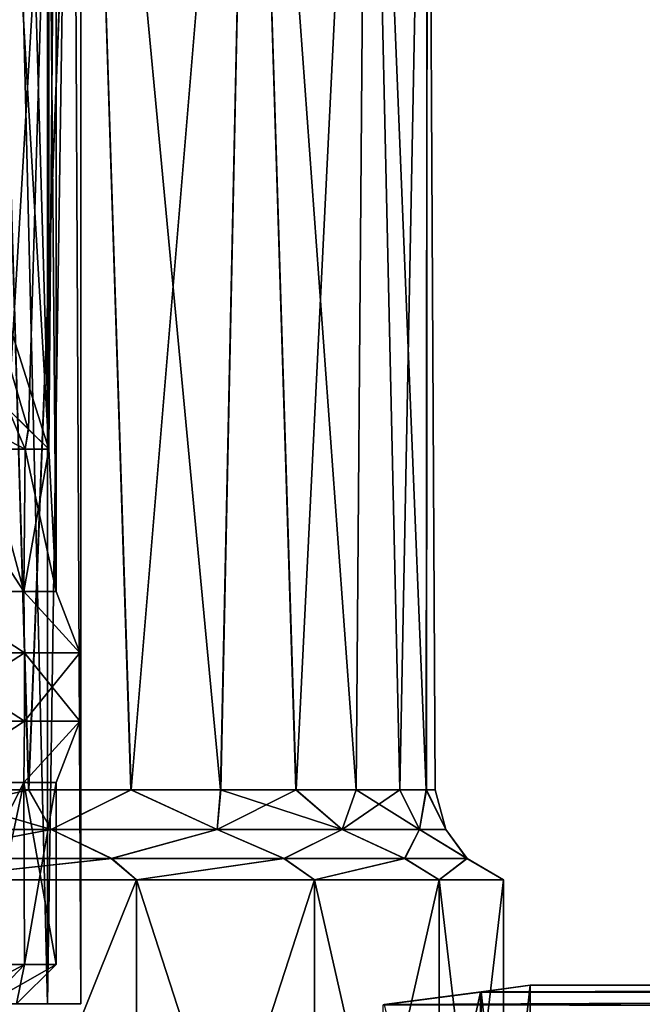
# Model space of a CAD drawing. Header units: metres. Extents: x -90 to 90, y -173 to 74.
# Tile 54 of 256: x -53.72 to -47.43, y 13.8 to 23.74. Entities that reach past the tile are written whole.
import ezdxf

# ---------------------------------------------------------------- set-up
doc = ezdxf.new("R2010")
doc.units = ezdxf.units.M
doc.layers.add('solid_509418', color=7, linetype='CONTINUOUS')

msp = doc.modelspace()

# ---------------------------------------------------------------- linework, layer by layer
at = {"layer": 'solid_509418'}
for points in [[(-54.418068, 13.8, -4.055875), (-53.43795, 13.8, -2.132757), (-53.855694, 31, -3.139663)], [(-54.418068, 13.8, 4.055875), (-53.855278, 31, 3.138854), (-53.438923, 31, 2.135944)], [(-53.43795, 13.8, 2.132757), (-54.418068, 13.8, 4.055875), (-53.438923, 31, 2.135944)], [(-53.43795, 13.8, -2.132757), (-53.439205, 31, -2.136813), (-53.855694, 31, -3.139663)], [(-53.43795, 13.8, -2.132757), (-53.185318, 31, -1.081715), (-53.439205, 31, -2.136813)], [(-53.43795, 13.8, 2.132757), (-53.438923, 31, 2.135944), (-53.185177, 31, 1.080829)], [(-53.43795, 13.8, -2.132757), (-53.099998, 13.8), (-53.185318, 31, -1.081715)], [(-53.099998, 13.8), (-53.43795, 13.8, 2.132757), (-53.185177, 31, 1.080829)], [(-53.099998, 13.8), (-53.099998, 31, -0.000445), (-53.185318, 31, -1.081715)], [(-53.099998, 13.8), (-53.185177, 31, 1.080829), (-53.099998, 31, -0.000445)], [(-54.770065, 15.961881, 9.078865), (-53.62952, 15.961881, 8.318354), (-54.059074, 30.5, 8.630378)], [(-53.625202, 15.961881, -8.315045), (-54.765896, 15.961881, -9.076462), (-54.059139, 30.5, -8.630422)], [(-53.625202, 15.961881, -8.315045), (-54.059139, 30.5, -8.630422), (-53.060852, 30.5, -7.850239)], [(-53.62952, 15.961881, 8.318354), (-53.060799, 30.5, 7.85019), (-54.059074, 30.5, 8.630378)], [(-53.62952, 15.961881, 8.318354), (-52.597412, 15.961881, 7.414829), (-53.060799, 30.5, 7.85019)], [(-52.593735, 15.961881, -7.411157), (-53.625202, 15.961881, -8.315045), (-53.060852, 30.5, -7.850239)], [(-52.593735, 15.961881, -7.411157), (-53.060852, 30.5, -7.850239), (-51.38205, 30.5, -5.958935)], [(-51.692265, 15.961881, 6.384322), (-51.382004, 30.5, 5.958874), (-53.060799, 30.5, 7.85019)], [(-52.597412, 15.961881, 7.414829), (-51.692265, 15.961881, 6.384322), (-53.060799, 30.5, 7.85019)], [(-51.689163, 15.961881, -6.38028), (-52.593735, 15.961881, -7.411157), (-51.38205, 30.5, -5.958935)], [(-51.692265, 15.961881, 6.384322), (-50.929508, 15.961881, 5.244442), (-51.382004, 30.5, 5.958874)], [(-50.926975, 15.961881, -5.240057), (-51.689163, 15.961881, -6.38028), (-51.38205, 30.5, -5.958935)], [(-50.926975, 15.961881, -5.240057), (-51.38205, 30.5, -5.958935), (-50.205177, 30.5, -3.720141)], [(-50.322159, 15.961881, 4.014646), (-50.205151, 30.5, 3.72007), (-51.382004, 30.5, 5.958874)], [(-50.929508, 15.961881, 5.244442), (-50.322159, 15.961881, 4.014646), (-51.382004, 30.5, 5.958874)], [(-50.320263, 15.961881, -4.010077), (-50.926975, 15.961881, -5.240057), (-50.205177, 30.5, -3.720141)], [(-50.322159, 15.961881, 4.014646), (-49.88068, 15.961881, 2.716137), (-50.205151, 30.5, 3.72007)], [(-49.879391, 15.961881, -2.71132), (-50.320263, 15.961881, -4.010077), (-50.205177, 30.5, -3.720141)], [(-49.879391, 15.961881, -2.71132), (-50.205177, 30.5, -3.720141), (-49.599102, 30.5, -1.264642)], [(-49.612587, 15.961881, 1.371), (-49.599094, 30.5, 1.264567), (-50.205151, 30.5, 3.72007)], [(-49.88068, 15.961881, 2.716137), (-49.612587, 15.961881, 1.371), (-50.205151, 30.5, 3.72007)], [(-49.61195, 15.961881, -1.366176), (-49.879391, 15.961881, -2.71132), (-49.599102, 30.5, -1.264642)], [(-49.612587, 15.961881, 1.371), (-49.522499, 15.961881, 0.002482), (-49.599094, 30.5, 1.264567)], [(-49.522499, 15.961881, 0.002482), (-49.61195, 15.961881, -1.366176), (-49.599102, 30.5, -1.264642)], [(-49.522499, 15.961881, 0.002482), (-49.599102, 30.5, -1.264642), (-49.599094, 30.5, 1.264567)], [(-53.425617, 26.700006, 1), (-53.349998, 17.963068), (-53.349998, 28.136932)], [(-53.425617, 19.399994, -1), (-53.349998, 28.136932), (-53.349998, 17.963068)], [(-53.425617, 19.399994, -1), (-53.425617, 26.700006, -1), (-53.349998, 28.136932)], [(-55.612518, 19.799999, 1), (-53.830517, 19.799999, 1), (-53.425617, 26.700006, 1)], [(-53.631496, 26.496542, 1), (-55.612518, 19.799999, 1), (-53.425617, 26.700006, 1)], [(-53.630409, 19.602383, 1), (-53.425617, 26.700006, 1), (-53.830517, 19.799999, 1)], [(-53.630535, 26.49749, -1), (-53.425617, 26.700006, -1), (-53.425617, 19.399994, -1)], [(-53.630409, 19.602383, 1), (-53.425617, 19.399994, 1), (-53.425617, 26.700006, 1)], [(-53.425617, 26.700006, 1), (-53.425617, 19.399994, 1), (-53.349998, 17.963068)], [(-53.631496, 26.496542, 1), (-53.830517, 26.299999, 1), (-55.612518, 19.799999, 1)], [(-53.630535, 26.49749, -1), (-53.425617, 19.399994, -1), (-53.830517, 26.299999, -1)], [(-55.612518, 26.299999, -1), (-53.830517, 26.299999, -1), (-53.425617, 19.399994, -1)], [(-53.631603, 19.603565, -1), (-55.612518, 26.299999, -1), (-53.425617, 19.399994, -1)], [(-53.631603, 19.603565, -1), (-53.830517, 19.799999, -1), (-55.612518, 26.299999, -1)], [(-54.434319, 19.799999, 2.84341), (-54.063175, 19.399994, 2.996101), (-53.664318, 19.399994, 2.02031)], [(-54.434319, 19.799999, 2.84341), (-53.664318, 19.399994, 2.02031), (-53.830517, 19.799999, 1)], [(-53.830517, 19.799999, -1), (-53.664322, 19.399994, -2.020315), (-54.063179, 19.399994, -2.996107)], [(-53.630409, 19.602383, 1), (-53.830517, 19.799999, 1), (-53.664318, 19.399994, 2.02031)], [(-53.631603, 19.603565, -1), (-53.664322, 19.399994, -2.020315), (-53.830517, 19.799999, -1)], [(-53.631603, 19.603565, -1), (-53.425617, 19.399994, -1), (-53.664322, 19.399994, -2.020315)], [(-53.664318, 19.399994, 2.02031), (-53.425617, 19.399994, 1), (-53.630409, 19.602383, 1)], [(-54.611958, 19.399994, 3.897626), (-54.620037, 17.963068, 3.908772), (-53.675472, 17.963068, 2.054963)], [(-54.063179, 19.399994, -2.996107), (-53.675472, 17.963068, -2.054963), (-54.620037, 17.963068, -3.908772)], [(-54.063175, 19.399994, 2.996101), (-54.611958, 19.399994, 3.897626), (-53.675472, 17.963068, 2.054963)], [(-54.063179, 19.399994, -2.996107), (-53.664322, 19.399994, -2.020315), (-53.675472, 17.963068, -2.054963)], [(-53.664318, 19.399994, 2.02031), (-54.063175, 19.399994, 2.996101), (-53.675472, 17.963068, 2.054963)], [(-53.664318, 19.399994, 2.02031), (-53.675472, 17.963068, 2.054963), (-53.349998, 17.963068)], [(-53.425617, 19.399994, -1), (-53.349998, 17.963068), (-53.675472, 17.963068, -2.054963)], [(-53.664322, 19.399994, -2.020315), (-53.425617, 19.399994, -1), (-53.675472, 17.963068, -2.054963)], [(-53.425617, 19.399994, 1), (-53.664318, 19.399994, 2.02031), (-53.349998, 17.963068)], [(-54.740227, 17.345453, 4.557621), (-53.669254, 17.345453, 2.891155), (-54.620037, 17.963068, 3.908772)], [(-53.669254, 17.345453, -2.891155), (-54.740227, 17.345453, -4.557621), (-54.620037, 17.963068, -3.908772)], [(-53.669254, 17.345453, 2.891155), (-53.675472, 17.963068, 2.054963), (-54.620037, 17.963068, 3.908772)], [(-53.669254, 17.345453, -2.891155), (-54.620037, 17.963068, -3.908772), (-53.675472, 17.963068, -2.054963)], [(-53.11116, 17.345453, 0.990466), (-53.349998, 17.963068), (-53.675472, 17.963068, 2.054963)], [(-53.11116, 17.345453, -0.990466), (-53.675472, 17.963068, -2.054963), (-53.349998, 17.963068)], [(-53.669254, 17.345453, 2.891155), (-53.11116, 17.345453, 0.990466), (-53.675472, 17.963068, 2.054963)], [(-53.11116, 17.345453, -0.990466), (-53.669254, 17.345453, -2.891155), (-53.675472, 17.963068, -2.054963)], [(-53.11116, 17.345453, 0.990466), (-53.11116, 17.345453, -0.990466), (-53.349998, 17.963068)], [(-54.740349, 16.65387, -4.557515), (-54.740227, 17.345453, -4.557621), (-53.669254, 17.345453, -2.891155)], [(-53.669399, 16.65387, -2.891088), (-54.740349, 16.65387, -4.557515), (-53.669254, 17.345453, -2.891155)], [(-54.740349, 16.65387, 4.557515), (-53.669399, 16.65387, 2.891088), (-54.740227, 17.345453, 4.557621)], [(-53.669399, 16.65387, 2.891088), (-53.669254, 17.345453, 2.891155), (-54.740227, 17.345453, 4.557621)], [(-53.669399, 16.65387, -2.891088), (-53.669254, 17.345453, -2.891155), (-53.11116, 17.345453, -0.990466)], [(-53.11132, 16.65387, -0.990443), (-53.669399, 16.65387, -2.891088), (-53.11116, 17.345453, -0.990466)], [(-53.669399, 16.65387, 2.891088), (-53.11132, 16.65387, 0.990443), (-53.669254, 17.345453, 2.891155)], [(-53.11132, 16.65387, 0.990443), (-53.11116, 17.345453, 0.990466), (-53.669254, 17.345453, 2.891155)], [(-53.11132, 16.65387, -0.990443), (-53.11116, 17.345453, -0.990466), (-53.11116, 17.345453, 0.990466)], [(-53.11132, 16.65387, 0.990443), (-53.11132, 16.65387, -0.990443), (-53.11116, 17.345453, 0.990466)], [(-54.740349, 16.65387, 4.557515), (-54.620037, 16.036932, 3.908772), (-53.669399, 16.65387, 2.891088)], [(-53.669399, 16.65387, -2.891088), (-54.620037, 16.036932, -3.908772), (-54.740349, 16.65387, -4.557515)], [(-53.669399, 16.65387, 2.891088), (-54.620037, 16.036932, 3.908772), (-53.675472, 16.036932, 2.054963)], [(-53.669399, 16.65387, -2.891088), (-53.675472, 16.036932, -2.054963), (-54.620037, 16.036932, -3.908772)], [(-53.11132, 16.65387, 0.990443), (-53.675472, 16.036932, 2.054963), (-53.349998, 16.036932)], [(-53.669399, 16.65387, 2.891088), (-53.675472, 16.036932, 2.054963), (-53.11132, 16.65387, 0.990443)], [(-53.11132, 16.65387, -0.990443), (-53.349998, 16.036932), (-53.675472, 16.036932, -2.054963)], [(-53.11132, 16.65387, -0.990443), (-53.675472, 16.036932, -2.054963), (-53.669399, 16.65387, -2.891088)], [(-53.11132, 16.65387, 0.990443), (-53.349998, 16.036932), (-53.11132, 16.65387, -0.990443)], [(-53.675472, 16.036932, 2.054963), (-54.620037, 16.036932, 3.908772), (-54.067295, 14.200001, 3.004247)], [(-54.620037, 16.036932, -3.908772), (-53.675472, 16.036932, -2.054963), (-54.612038, 14.199999, -3.89774)], [(-53.675472, 16.036932, -2.054963), (-54.067112, 14.200001, -3.003891), (-54.612038, 14.199999, -3.89774)], [(-53.675472, 16.036932, 2.054963), (-54.067295, 14.200001, 3.004247), (-53.669712, 14.199998, 2.03714)], [(-53.675472, 16.036932, -2.054963), (-53.669605, 14.199998, -2.036818), (-54.067112, 14.200001, -3.003891)], [(-53.675472, 16.036932, 2.054963), (-53.669712, 14.199998, 2.03714), (-53.349998, 14.2)], [(-53.349998, 16.036932), (-53.675472, 16.036932, 2.054963), (-53.349998, 14.2)], [(-53.675472, 16.036932, -2.054963), (-53.349998, 16.036932), (-53.669605, 14.199998, -2.036818)], [(-53.669605, 14.199998, -2.036818), (-53.349998, 16.036932), (-53.349998, 14.2)], [(-55.407478, 15.561879, -9.536468), (-54.765896, 15.961881, -9.076462), (-53.625202, 15.961881, -8.315045)], [(-55.407478, 15.561879, -9.536468), (-53.625202, 15.961881, -8.315045), (-53.400558, 15.561879, -8.275436)], [(-53.400558, 15.561879, 8.275436), (-54.770065, 15.961881, 9.078865), (-55.407478, 15.561879, 9.536468)], [(-53.400558, 15.561879, 8.275436), (-53.62952, 15.961881, 8.318354), (-54.770065, 15.961881, 9.078865)], [(-53.400558, 15.561879, 8.275436), (-52.597412, 15.961881, 7.414829), (-53.62952, 15.961881, 8.318354)], [(-53.400558, 15.561879, -8.275436), (-53.625202, 15.961881, -8.315045), (-52.593735, 15.961881, -7.411157)], [(-53.400558, 15.561879, -8.275436), (-52.593735, 15.961881, -7.411157), (-51.724564, 15.561879, -6.59944)], [(-51.724564, 15.561879, 6.59944), (-52.597412, 15.961881, 7.414829), (-53.400558, 15.561879, 8.275436)], [(-51.724564, 15.561879, 6.59944), (-51.692265, 15.961881, 6.384322), (-52.597412, 15.961881, 7.414829)], [(-51.724564, 15.561879, -6.59944), (-52.593735, 15.961881, -7.411157), (-51.689163, 15.961881, -6.38028)], [(-51.724564, 15.561879, -6.59944), (-51.689163, 15.961881, -6.38028), (-50.926975, 15.961881, -5.240057)], [(-51.724564, 15.561879, -6.59944), (-50.926975, 15.961881, -5.240057), (-50.463531, 15.561879, -4.592521)], [(-50.463531, 15.561879, 4.592521), (-51.692265, 15.961881, 6.384322), (-51.724564, 15.561879, 6.59944)], [(-50.463531, 15.561879, 4.592521), (-50.929508, 15.961881, 5.244442), (-51.692265, 15.961881, 6.384322)], [(-50.463531, 15.561879, 4.592521), (-50.322159, 15.961881, 4.014646), (-50.929508, 15.961881, 5.244442)], [(-50.463531, 15.561879, -4.592521), (-50.926975, 15.961881, -5.240057), (-50.320263, 15.961881, -4.010077)], [(-50.463531, 15.561879, -4.592521), (-50.320263, 15.961881, -4.010077), (-49.879391, 15.961881, -2.71132)], [(-50.463531, 15.561879, -4.592521), (-49.879391, 15.961881, -2.71132), (-49.680698, 15.561879, -2.355313)], [(-49.680698, 15.561879, 2.355313), (-50.322159, 15.961881, 4.014646), (-50.463531, 15.561879, 4.592521)], [(-49.680698, 15.561879, 2.355313), (-49.88068, 15.961881, 2.716137), (-50.322159, 15.961881, 4.014646)], [(-49.680698, 15.561879, 2.355313), (-49.612587, 15.961881, 1.371), (-49.88068, 15.961881, 2.716137)], [(-49.680698, 15.561879, -2.355313), (-49.879391, 15.961881, -2.71132), (-49.61195, 15.961881, -1.366176)], [(-49.680698, 15.561879, -2.355313), (-49.61195, 15.961881, -1.366176), (-49.415321, 15.561879)], [(-49.415321, 15.561879), (-49.612587, 15.961881, 1.371), (-49.680698, 15.561879, 2.355313)], [(-49.415321, 15.561879), (-49.522499, 15.961881, 0.002482), (-49.612587, 15.961881, 1.371)], [(-49.415321, 15.561879), (-49.61195, 15.961881, -1.366176), (-49.522499, 15.961881, 0.002482)], [(-53.400558, 15.561879, 8.275436), (-55.407478, 15.561879, 9.536468), (-54.953976, 15.26906, 9.636268)], [(-55.407478, 15.561879, -9.536468), (-53.400558, 15.561879, -8.275436), (-54.950146, 15.26906, -9.63426)], [(-53.400558, 15.561879, 8.275436), (-54.953976, 15.26906, 9.636268), (-52.794014, 15.26906, 8.148239)], [(-53.400558, 15.561879, -8.275436), (-52.789898, 15.26906, -8.144597), (-54.950146, 15.26906, -9.63426)], [(-51.724564, 15.561879, 6.59944), (-53.400558, 15.561879, 8.275436), (-52.794014, 15.26906, 8.148239)], [(-53.400558, 15.561879, -8.275436), (-51.724564, 15.561879, -6.59944), (-52.789898, 15.26906, -8.144597)], [(-51.724564, 15.561879, 6.59944), (-52.794014, 15.26906, 8.148239), (-51.052254, 15.26906, 6.185294)], [(-51.724564, 15.561879, -6.59944), (-51.049232, 15.26906, -6.180921), (-52.789898, 15.26906, -8.144597)], [(-50.463531, 15.561879, 4.592521), (-51.724564, 15.561879, 6.59944), (-51.052254, 15.26906, 6.185294)], [(-51.724564, 15.561879, -6.59944), (-50.463531, 15.561879, -4.592521), (-51.049232, 15.26906, -6.180921)], [(-50.463531, 15.561879, 4.592521), (-51.052254, 15.26906, 6.185294), (-49.831306, 15.26906, 3.862337)], [(-50.463531, 15.561879, -4.592521), (-49.829475, 15.26906, -3.857518), (-51.049232, 15.26906, -6.180921)], [(-49.680698, 15.561879, 2.355313), (-50.463531, 15.561879, 4.592521), (-49.831306, 15.26906, 3.862337)], [(-50.463531, 15.561879, -4.592521), (-49.680698, 15.561879, -2.355313), (-49.829475, 15.26906, -3.857518)], [(-49.680698, 15.561879, 2.355313), (-49.831306, 15.26906, 3.862337), (-49.202232, 15.26906, 1.314606)], [(-49.680698, 15.561879, -2.355313), (-49.201622, 15.26906, -1.309588), (-49.829475, 15.26906, -3.857518)], [(-49.415321, 15.561879), (-49.680698, 15.561879, 2.355313), (-49.202232, 15.26906, 1.314606)], [(-49.680698, 15.561879, -2.355313), (-49.415321, 15.561879), (-49.201622, 15.26906, -1.309588)], [(-49.415321, 15.561879), (-49.202232, 15.26906, 1.314606), (-49.201622, 15.26906, -1.309588)], [(-54.771866, 15.053997, 9.96138), (-52.794014, 15.26906, 8.148239), (-54.953976, 15.26906, 9.636268)], [(-54.771866, 15.053997, -9.96138), (-54.950146, 15.26906, -9.63426), (-52.789898, 15.26906, -8.144597)], [(-54.771866, 15.053997, 9.96138), (-52.539871, 15.053997, 8.420746), (-52.794014, 15.26906, 8.148239)], [(-52.539871, 15.053997, -8.420746), (-54.771866, 15.053997, -9.96138), (-52.789898, 15.26906, -8.144597)], [(-52.539871, 15.053997, 8.420746), (-51.052254, 15.26906, 6.185294), (-52.794014, 15.26906, 8.148239)], [(-52.539871, 15.053997, -8.420746), (-52.789898, 15.26906, -8.144597), (-51.049232, 15.26906, -6.180921)], [(-52.539871, 15.053997, 8.420746), (-50.741432, 15.053997, 6.390728), (-51.052254, 15.26906, 6.185294)], [(-50.741432, 15.053997, -6.390728), (-52.539871, 15.053997, -8.420746), (-51.049232, 15.26906, -6.180921)], [(-50.741432, 15.053997, 6.390728), (-49.831306, 15.26906, 3.862337), (-51.052254, 15.26906, 6.185294)], [(-50.741432, 15.053997, -6.390728), (-51.049232, 15.26906, -6.180921), (-49.829475, 15.26906, -3.857518)], [(-50.741432, 15.053997, 6.390728), (-49.481068, 15.053997, 3.989305), (-49.831306, 15.26906, 3.862337)], [(-49.481068, 15.053997, -3.989305), (-50.741432, 15.053997, -6.390728), (-49.829475, 15.26906, -3.857518)], [(-49.481068, 15.053997, 3.989305), (-49.202232, 15.26906, 1.314606), (-49.831306, 15.26906, 3.862337)], [(-49.481068, 15.053997, -3.989305), (-49.829475, 15.26906, -3.857518), (-49.201622, 15.26906, -1.309588)], [(-49.481068, 15.053997, 3.989305), (-48.832024, 15.053997, 1.356038), (-49.202232, 15.26906, 1.314606)], [(-48.832024, 15.053997, -1.356038), (-49.481068, 15.053997, -3.989305), (-49.201622, 15.26906, -1.309588)], [(-48.832024, 15.053997, 1.356038), (-49.201622, 15.26906, -1.309588), (-49.202232, 15.26906, 1.314606)], [(-48.832024, 15.053997, 1.356038), (-48.832024, 15.053997, -1.356038), (-49.201622, 15.26906, -1.309588)], [(-54.771866, 9.5, -9.96138), (-54.771866, 15.053997, -9.96138), (-52.539871, 15.053997, -8.420746)], [(-52.539871, 9.5, -8.420746), (-54.771866, 9.5, -9.96138), (-52.539871, 15.053997, -8.420746)], [(-52.539871, 9.5, 8.420746), (-52.539871, 15.053997, 8.420746), (-54.771866, 15.053997, 9.96138)], [(-54.771866, 9.5, 9.96138), (-52.539871, 9.5, 8.420746), (-54.771866, 15.053997, 9.96138)], [(-52.539871, 9.5, -8.420746), (-52.539871, 15.053997, -8.420746), (-50.741432, 15.053997, -6.390728)], [(-50.741432, 9.5, -6.390728), (-52.539871, 9.5, -8.420746), (-50.741432, 15.053997, -6.390728)], [(-50.741432, 9.5, 6.390728), (-50.741432, 15.053997, 6.390728), (-52.539871, 15.053997, 8.420746)], [(-52.539871, 9.5, 8.420746), (-50.741432, 9.5, 6.390728), (-52.539871, 15.053997, 8.420746)], [(-50.741432, 9.5, -6.390728), (-50.741432, 15.053997, -6.390728), (-49.481068, 15.053997, -3.989305)], [(-49.481068, 9.5, -3.989305), (-50.741432, 9.5, -6.390728), (-49.481068, 15.053997, -3.989305)], [(-49.481068, 9.5, 3.989305), (-49.481068, 15.053997, 3.989305), (-50.741432, 15.053997, 6.390728)], [(-50.741432, 9.5, 6.390728), (-49.481068, 9.5, 3.989305), (-50.741432, 15.053997, 6.390728)], [(-49.481068, 9.5, -3.989305), (-49.481068, 15.053997, -3.989305), (-48.832024, 15.053997, -1.356038)], [(-48.832024, 9.5, -1.356038), (-49.481068, 9.5, -3.989305), (-48.832024, 15.053997, -1.356038)], [(-48.832024, 9.5, 1.356038), (-48.832024, 15.053997, 1.356038), (-49.481068, 15.053997, 3.989305)], [(-49.481068, 9.5, 3.989305), (-48.832024, 9.5, 1.356038), (-49.481068, 15.053997, 3.989305)], [(-48.832024, 9.5, -1.356038), (-48.832024, 15.053997, -1.356038), (-48.832024, 15.053997, 1.356038)], [(-48.832024, 9.5, 1.356038), (-48.832024, 9.5, -1.356038), (-48.832024, 15.053997, 1.356038)], [(-54.423977, 13.8, 2.82312), (-53.669712, 14.199998, 2.03714), (-54.067295, 14.200001, 3.004247)], [(-54.0504, 13.8, 1.914212), (-53.669712, 14.199998, 2.03714), (-54.423977, 13.8, 2.82312)], [(-53.669605, 14.199998, -2.036818), (-54.423828, 13.8, -2.82283), (-54.067112, 14.200001, -3.003891)], [(-53.669605, 14.199998, -2.036818), (-54.050316, 13.8, -1.913954), (-54.423828, 13.8, -2.82283)], [(-53.75, 13.8), (-53.669712, 14.199998, 2.03714), (-54.0504, 13.8, 1.914212)], [(-54.050316, 13.8, -1.913954), (-53.349998, 14.2), (-53.75, 13.8)], [(-53.669605, 14.199998, -2.036818), (-53.349998, 14.2), (-54.050316, 13.8, -1.913954)], [(-53.75, 13.8), (-53.349998, 14.2), (-53.669712, 14.199998, 2.03714)], [(-27.252859, 13.918186, 3.617108), (-49.066555, 13.920585, 3.563717), (-50.046993, 13.792353, 5.760246)], [(-50.040367, 9.5, 5.748336), (-50.046993, 13.792353, 5.760246), (-49.066555, 13.920585, 3.563717)], [(-27.464188, 13.752023, 6.294028), (-27.252859, 13.918186, 3.617108), (-50.046993, 13.792353, 5.760246)], [(-50.040367, 9.5, 5.748336), (-49.066555, 13.920585, 3.563717), (-49.063126, 9.5, 3.552508)], [(-27.267311, 13.906845, -3.859547), (-50.0397, 13.793348, -5.746435), (-49.057552, 13.921746, -3.537581)], [(-49.063126, 9.5, -3.552508), (-49.057552, 13.921746, -3.537581), (-50.0397, 13.793348, -5.746435)], [(-27.156862, 13.992933, 1.063298), (-48.564259, 13.990871, 1.208513), (-49.066555, 13.920585, 3.563717)], [(-27.252859, 13.918186, 3.617108), (-27.156862, 13.992933, 1.063298), (-49.066555, 13.920585, 3.563717)], [(-49.063126, 9.5, 3.552508), (-49.066555, 13.920585, 3.563717), (-48.564259, 13.990871, 1.208513)], [(-49.063126, 9.5, 3.552508), (-48.564259, 13.990871, 1.208513), (-48.563633, 9.5, 1.201648)], [(-48.563633, 9.5, -1.201648), (-49.057552, 13.921746, -3.537581), (-49.063126, 9.5, -3.552508)], [(-27.164017, 13.987384, -1.420707), (-49.057552, 13.921746, -3.537581), (-48.562248, 13.991098, -1.193362)], [(-48.563633, 9.5, -1.201648), (-48.562248, 13.991098, -1.193362), (-49.057552, 13.921746, -3.537581)], [(-27.164017, 13.987384, -1.420707), (-27.267311, 13.906845, -3.859547), (-49.057552, 13.921746, -3.537581)], [(-27.156862, 13.992933, 1.063298), (-48.562248, 13.991098, -1.193362), (-48.564259, 13.990871, 1.208513)], [(-48.563633, 9.5, 1.201648), (-48.564259, 13.990871, 1.208513), (-48.562248, 13.991098, -1.193362)], [(-48.563633, 9.5, 1.201648), (-48.562248, 13.991098, -1.193362), (-48.563633, 9.5, -1.201648)], [(-27.156862, 13.992933, 1.063298), (-27.164017, 13.987384, -1.420707), (-48.562248, 13.991098, -1.193362)], [(-27.267311, 13.906845, -3.859547), (-27.461124, 13.754121, -6.267397), (-50.0397, 13.793348, -5.746435)], [(-54.418068, 13.8, -4.055875), (-54.418068, 13.8, 4.055875), (-53.43795, 13.8, 2.132757)], [(-54.418068, 13.8, -4.055875), (-53.43795, 13.8, 2.132757), (-53.43795, 13.8, -2.132757)], [(-53.43795, 13.8, -2.132757), (-53.43795, 13.8, 2.132757), (-53.099998, 13.8)]]:
    msp.add_3dface(points, dxfattribs=at)

doc.saveas('drawing.dxf')
